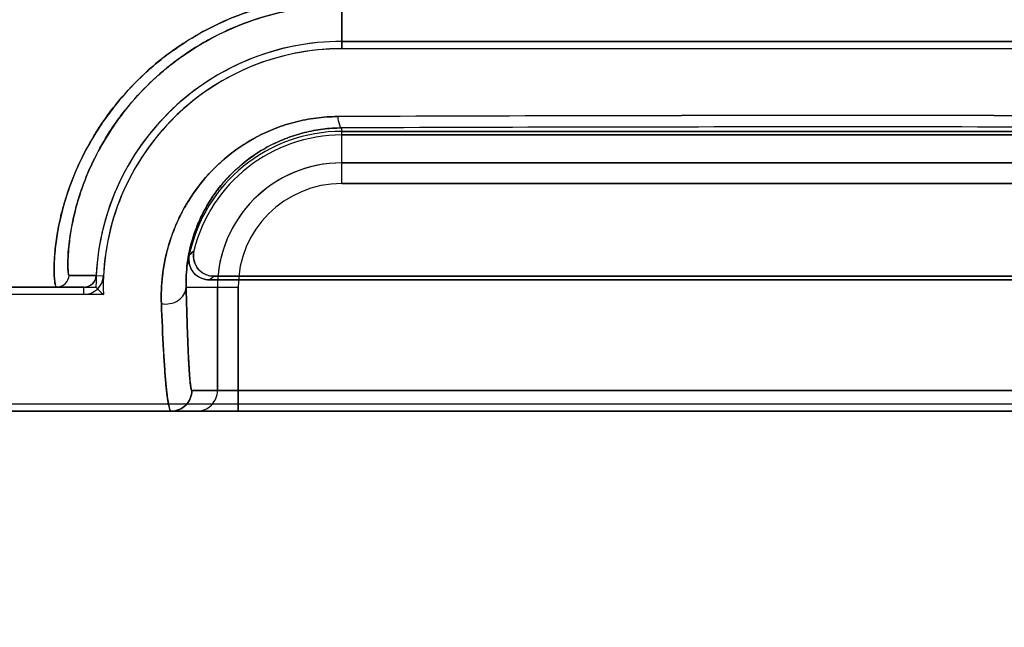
# Model space of a CAD drawing. Header units: millimetres. Extents: x 0 to 297, y 0 to 210.
# Tile 146 of 256: x 58.389 to 58.556, y 157.034 to 157.137. Entities that reach past the tile are written whole.
import ezdxf

# ---------------------------------------------------------------- set-up
doc = ezdxf.new("R2010")
doc.units = ezdxf.units.MM
doc.header["$LTSCALE"] = 16.335
doc.layers.get('0').update_dxf_attribs({"linetype": 'CONTINUOUS'})
for name, color, linetype in [('AXES_REF', 7, 'CONTINUOUS'), ('INTFCLR_1', 7, 'CONTINUOUS'), ('INTFCLR_72935', 7, 'CONTINUOUS')]:
    doc.layers.add(name, color=color, linetype=linetype)

msp = doc.modelspace()

# ---------------------------------------------------------------- linework, layer by layer
at = {"color": 7, "linetype": 'Continuous'}
for radius in [6.787079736, 6.7865, 6.743039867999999]:
    msp.add_circle((57.4637311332, 154.7114782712), radius, dxfattribs=at)
for radius, start, end in [(6.72, 278.2771290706, 261.7228709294), (6.874, 143.2753922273, 36.7246077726)]:
    msp.add_arc((57.4637311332, 154.7114782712), radius, start, end, dxfattribs=at)
at = {"layer": 'AXES_REF', "color": 9, "linetype": 'Continuous'}
for radius in [6.191158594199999, 4.150003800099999]:
    msp.add_circle((57.4637311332, 154.7114782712), radius, dxfattribs=at)
at = {"layer": 'INTFCLR_1', "color": 9, "linetype": 'Continuous'}
for p, q in [((58.4439268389, 157.1318706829), (58.4439268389, 157.1392146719)), ((58.4439268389, 157.1090288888), (58.4439268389, 157.1184490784)), ((58.4439268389, 157.1125283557), (58.6119268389, 157.1125283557)), ((58.6119268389, 157.1090288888), (58.4439268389, 157.1090288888)), ((58.4023382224, 157.0934675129), (58.3977291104, 157.0934771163)), ((58.4023382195, 157.093467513), (58.40357108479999, 157.0934082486)), ((58.2328404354, 157.0914683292), (58.40024032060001, 157.0914683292)), ((58.40024023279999, 157.0902340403), (58.40024032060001, 157.0914683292)), ((58.417559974, 157.0914683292), (58.42636627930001, 157.0914683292)), ((58.4228668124, 157.0739683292), (58.4228668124, 157.0914683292)), ((58.42636627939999, 157.0914683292), (58.42636627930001, 157.0704683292)), ((58.6373202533, 157.0739683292), (58.4185334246, 157.0739683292)), ((58.23284103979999, 157.0704683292), (58.823012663, 157.0704683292))]:
    msp.add_line(p, q, dxfattribs=at)
at = {"layer": 'INTFCLR_1', "color": 6, "linetype": 'Continuous'}
for p, q in [((58.4439268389, 157.1331049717), (58.6119268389, 157.1331049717)), ((58.6119268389, 157.1318706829), (58.4439268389, 157.1318706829)), ((58.6119268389, 157.1178706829), (58.4439268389, 157.1178706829)), ((58.4439268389, 157.1172582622), (58.6119268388, 157.1172582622)), ((58.6335830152, 157.0933150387), (58.4222706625, 157.0933150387)), ((58.42150273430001, 157.0927026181), (58.6343509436, 157.0927026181)), ((58.4002402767, 157.0902340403), (58.2251768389, 157.0902340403)), ((58.2328404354, 157.0717026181), (58.8230132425, 157.0717026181))]:
    msp.add_line(p, q, dxfattribs=at)
for centre, radius, start, end in [((58.4439268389, 157.0914683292), 0.0416366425, 89.99999997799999, 177.2478843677), ((58.4439268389, 157.0914683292), 0.0404023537, 90.00000018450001, 177.2478827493), ((58.4439268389, 157.0914683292), 0.0264023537, 90.0000002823, 168.1110849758), ((58.4439268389, 157.0914683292), 0.025789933, 90.0000001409, 166.1647639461), ((58.40024047, 157.0935685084), 0.0033344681, 269.995919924, 357.2452328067), ((58.40024047, 157.0935685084), 0.0021001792, 269.9959235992, 357.2444281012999)]:
    msp.add_arc(centre, radius, start, end, dxfattribs=at)
at = {"layer": 'INTFCLR_1', "color": 9, "linetype": 'Continuous'}
for centre, radius, start, end in [((58.5280103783, 136.7036249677), 20.4169176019, 89.7625335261, 90.23793416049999), ((58.5279265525, 136.2185016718), 20.9001162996, 89.76972018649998, 90.23027824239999), ((58.4439268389, 157.0914683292), 0.0210600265, 90.00000002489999, 180.0000000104), ((58.4439268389, 157.0914683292), 0.0175605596, 90.00000024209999, 180.0000000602), ((58.4640278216, 157.0475769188), 0.0674071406, 132.0440530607, 132.9598189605), ((58.4579414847, 157.0477988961), 0.0578284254, 128.0856596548, 129.0588527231), ((58.4193670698, 157.0739680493), 0.0034997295, 270.0045139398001, 0.004582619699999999)]:
    msp.add_arc(centre, radius, start, end, dxfattribs=at)
for points, knots in [([(58.3956314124, 157.0914683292), (58.3955444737, 157.0914683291), (58.3954024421, 157.0918305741), (58.3953112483, 157.0923816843), (58.395215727, 157.0934326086), (58.3951935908, 157.0950517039), (58.3953100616, 157.0974159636), (58.3957033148, 157.1005406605), (58.3963210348, 157.1035108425), (58.3970500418, 157.1061480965), (58.39802369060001, 157.1091176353), (58.3996463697, 157.1130313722), (58.4015452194, 157.1165024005), (58.4030511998, 157.1188464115), (58.4041674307, 157.1204750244), (58.4063251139, 157.123333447), (58.4091533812, 157.1264236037), (58.4119267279, 157.1289180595), (58.4136378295, 157.1303081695), (58.4163450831, 157.1323579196), (58.4207554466, 157.1351292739), (58.4261018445, 157.1375070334), (58.4306377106, 157.1389543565), (58.435358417, 157.1400827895), (58.4389986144, 157.1405279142), (58.4414396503, 157.1406402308)], [0, 0, 0, 0, 0.0034869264, 0.0118307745, 0.0253688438, 0.0441600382, 0.07750976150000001, 0.1198274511, 0.1705089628, 0.1989804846, 0.2295433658, 0.2958034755, 0.3685983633, 0.3878553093, 0.4075401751, 0.4477747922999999, 0.5314248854, 0.5750130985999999, 0.5972913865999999, 0.6198277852, 0.7111936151, 0.8054544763, 0.8536491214, 0.9019916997, 1, 1, 1, 1]), ([(58.3977291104, 157.0934771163), (58.3976588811, 157.0934785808), (58.39761812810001, 157.0938485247), (58.3975445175, 157.0943138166), (58.3975288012, 157.0953091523), (58.3975676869, 157.0972617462), (58.3979129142, 157.1006465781), (58.3986559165, 157.1041661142), (58.399530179, 157.1071106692), (58.4004910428, 157.1098704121), (58.4020741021, 157.1135087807), (58.4039074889, 157.1167316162), (58.4053559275, 157.1189080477), (58.4064294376, 157.1204218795), (58.4085028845, 157.1230809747), (58.411211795, 157.125952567), (58.4138608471, 157.1282687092), (58.41549517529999, 157.129560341), (58.4180834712, 157.1314675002), (58.4222964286, 157.134045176), (58.4273910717, 157.1362535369), (58.4317122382, 157.1375986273), (58.436211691, 157.1386482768), (58.4396783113, 157.1390622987), (58.4420033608, 157.1391670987)], [0, 0, 0, 0, 0.0029920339, 0.0110782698, 0.024380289, 0.0429061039, 0.0957357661, 0.1679168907, 0.1961583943, 0.2264889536, 0.2923559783, 0.3648565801, 0.3840566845, 0.4037051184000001, 0.443891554, 0.5276121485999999, 0.5713225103, 0.5936852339, 0.6163225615, 0.7082527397, 0.8033240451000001, 0.8520017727, 0.9008650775, 1, 1, 1, 1]), ([(58.4133723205, 157.0886688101), (58.41331091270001, 157.0902484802), (58.4134420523, 157.0935424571), (58.414268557, 157.0976664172), (58.4152498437, 157.1005825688), (58.4159534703, 157.1022932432), (58.4171878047, 157.1049322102), (58.419038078, 157.1079115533), (58.4213306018, 157.11061103), (58.4228145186, 157.112107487), (58.42524730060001, 157.1143111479), (58.42802520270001, 157.1162036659), (58.431044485, 157.1177000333), (58.4331924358, 157.1186039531), (58.4360047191, 157.1195134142), (58.4389398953, 157.1200784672), (58.4413628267, 157.1203208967), (58.4426007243, 157.1203652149), (58.4432245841, 157.1203664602)], [0, 0, 0, 0, 0.0977077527, 0.2028363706, 0.2587347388, 0.2876544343, 0.317117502, 0.4387813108, 0.5027649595, 0.5357085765, 0.568963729, 0.7056218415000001, 0.7412693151, 0.7771963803, 0.8495710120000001, 0.9235103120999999, 0.9614412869, 1, 1, 1, 1]), ([(58.4432245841, 157.1203664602), (58.4432802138, 157.1198982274), (58.4433764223, 157.1193074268), (58.4437031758, 157.1184658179), (58.4439268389, 157.1184490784)], [0, 0, 0, 0, 0.6776603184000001, 1, 1, 1, 1]), ([(58.417559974, 157.0914683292), (58.4175229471, 157.0928108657), (58.41766438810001, 157.0956136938), (58.4184204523, 157.099117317), (58.41943393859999, 157.1019799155), (58.4208039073, 157.1049610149), (58.4226634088, 157.1078361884), (58.424681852, 157.1101302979), (58.4259888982, 157.1114036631), (58.4281359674, 157.1132861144), (58.4305786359, 157.1149004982), (58.4332299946, 157.1161698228), (58.43511723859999, 157.1169445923), (58.4375896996, 157.117717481), (58.4401657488, 157.1182020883), (58.4422928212, 157.1184080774), (58.4433792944, 157.1184465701), (58.4439268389, 157.1184490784)], [0, 0, 0, 0, 0.0959609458, 0.1995959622, 0.2548451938, 0.312674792, 0.4337490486, 0.4976950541, 0.530695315, 0.5640593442, 0.7016998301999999, 0.7377255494, 0.7740596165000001, 0.8473828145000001, 0.9223835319, 0.9608774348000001, 1, 1, 1, 1]), ([(58.3956314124, 157.0914683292), (58.3961530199, 157.0914683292), (58.3972373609, 157.0918909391), (58.3977064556, 157.0929559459), (58.3977291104, 157.0934771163)], [0, 0, 0, 0, 0.4999736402, 1, 1, 1, 1]), ([(58.4133723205, 157.0886688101), (58.41385000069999, 157.0885947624), (58.41487464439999, 157.0886187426), (58.4166357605, 157.0892613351), (58.4175494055, 157.0906187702), (58.417559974, 157.0914683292)], [0, 0, 0, 0, 0.2611130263, 0.5410534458, 1, 1, 1, 1]), ([(58.417559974, 157.0914683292), (58.4176220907, 157.0889301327), (58.4177207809, 157.0853870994), (58.41787350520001, 157.0814056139), (58.41795869, 157.0795735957), (58.418034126, 157.0780969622), (58.4181354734, 157.0766424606), (58.41823171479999, 157.075180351), (58.4183813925, 157.0745128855), (58.4184320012, 157.0739693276), (58.4185334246, 157.0739683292)], [0, 0, 0, 0, 0.433822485, 0.6057424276, 0.6805165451, 0.7475306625, 0.8573118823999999, 0.9353819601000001, 0.9826693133, 1, 1, 1, 1]), ([(58.4150338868, 157.0704683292), (58.4149108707, 157.0704683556), (58.4147049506, 157.0709748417), (58.4145343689, 157.0717482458), (58.41431323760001, 157.0732340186), (58.4141599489, 157.0747633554), (58.4140284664, 157.0762971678), (58.41388632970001, 157.0782030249), (58.4136318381, 157.082342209), (58.41347338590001, 157.0860283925), (58.4133723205, 157.0886688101)], [0, 0, 0, 0, 0.0200957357, 0.0681862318, 0.1464023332, 0.2559464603, 0.3227422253, 0.3972360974, 0.5683490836, 1, 1, 1, 1]), ([(58.4185334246, 157.0739683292), (58.4185334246, 157.0730754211), (58.41778694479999, 157.0712151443), (58.4159267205, 157.0704683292), (58.4150338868, 157.0704683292)], [0, 0, 0, 0, 0.5000208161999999, 1, 1, 1, 1])]:
    msp.add_open_spline(points, degree=3, knots=knots, dxfattribs=at)
at = {"layer": 'INTFCLR_1', "color": 6, "linetype": 'Continuous'}
for points, knots in [([(58.4180908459, 157.0969076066), (58.4179754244, 157.0963593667), (58.4180165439, 157.0951872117), (58.4190489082, 157.0933568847), (58.42059127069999, 157.0927026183), (58.42150273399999, 157.0927026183)], [0, 0, 0, 0, 0.2757353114, 0.5514163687, 1, 1, 1, 1]), ([(58.4222706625, 157.0933150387), (58.4216991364, 157.0933150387), (58.4205414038, 157.0936070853), (58.418950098, 157.0950412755), (58.41866255, 157.0967316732), (58.4188851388, 157.0976354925)], [0, 0, 0, 0, 0.2761842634, 0.5501881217, 1, 1, 1, 1])]:
    msp.add_open_spline(points, degree=3, knots=knots, dxfattribs=at)
at = {"layer": 'INTFCLR_72935', "color": 9, "linetype": 'Continuous'}
for p, q in [((58.4439268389, 157.1392146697), (58.4439268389, 157.1318706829)), ((58.4439268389, 157.1090288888), (58.4439268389, 157.1184490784)), ((58.6119268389, 157.1125283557), (58.4439268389, 157.1125283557)), ((58.4439268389, 157.1090288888), (58.6119268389, 157.1090288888)), ((58.3977291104, 157.0934771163), (58.4023382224, 157.0934675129)), ((58.40024032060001, 157.0914683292), (58.2328404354, 157.0914683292)), ((58.417559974, 157.0914683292), (58.42636627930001, 157.0914683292)), ((58.4228668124, 157.0914683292), (58.4228668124, 157.0739683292)), ((58.42636627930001, 157.0704683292), (58.42636627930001, 157.0914683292)), ((58.4185334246, 157.0739683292), (58.6373202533, 157.0739683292)), ((58.823012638, 157.0704683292), (58.23284101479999, 157.0704683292))]:
    msp.add_line(p, q, dxfattribs=at)
at = {"layer": 'INTFCLR_72935', "color": 6, "linetype": 'Continuous'}
for p, q in [((58.6119268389, 157.1331049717), (58.4439268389, 157.1331049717)), ((58.6119268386, 157.131870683), (58.4439268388, 157.131870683)), ((58.4439268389, 157.1178706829), (58.6119268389, 157.1178706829)), ((58.611926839, 157.1172582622), (58.4439268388, 157.1172582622)), ((58.42227066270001, 157.0933150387), (58.6335830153, 157.0933150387)), ((58.40024032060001, 157.0914683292), (58.4022901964, 157.0914683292)), ((58.6343509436, 157.0927026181), (58.42150273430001, 157.0927026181)), ((58.403543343, 157.0902340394), (58.2251768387, 157.0902340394)), ((58.2328404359, 157.0717026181), (58.82301324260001, 157.0717026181))]:
    msp.add_line(p, q, dxfattribs=at)
for centre, radius, start, end in [((58.4439268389, 157.0914683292), 0.0416366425, 89.9999999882, 180), ((58.4439268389, 157.0914683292), 0.0404023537, 90.00000018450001, 181.7506554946), ((58.4439268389, 157.0914683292), 0.0264023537, 90.0000002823, 168.1110849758), ((58.4439268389, 157.0914683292), 0.025789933, 90.0000002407, 166.1647639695), ((58.4837085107, 157.1728773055), 0.1151362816, 224.9967141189, 225.872028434)]:
    msp.add_arc(centre, radius, start, end, dxfattribs=at)
at = {"layer": 'INTFCLR_72935', "color": 9, "linetype": 'Continuous'}
for centre, radius, start, end in [((58.5279271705, 136.6858168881), 20.4347265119, 89.76250644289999, 90.237495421), ((58.5279271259, 136.2189209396), 20.8996970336, 89.76971713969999, 90.23028443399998), ((58.4439268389, 157.0914683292), 0.0210600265, 89.9999999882, 180), ((58.4439268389, 157.0914683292), 0.0175605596, 90.00000024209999, 180.0000000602), ((58.46402769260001, 157.0475770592), 0.06740695, 132.0440515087, 132.959819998), ((58.4579414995, 157.047798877), 0.0578284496, 128.0856596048, 129.0588522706), ((58.4193670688, 157.07396805), 0.0034997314, 270.0045295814, 0.0045712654)]:
    msp.add_arc(centre, radius, start, end, dxfattribs=at)
for points, knots in [([(58.4415494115, 157.1406451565), (58.4403063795, 157.1405906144), (58.4384471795, 157.1404376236), (58.4359917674, 157.1400919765), (58.4324100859, 157.1394474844), (58.4272218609, 157.1380032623), (58.42233298, 157.1358316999), (58.4192711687, 157.1341254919), (58.4173053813, 157.1329380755), (58.41407754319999, 157.1307473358), (58.4099237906, 157.127261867), (58.40668548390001, 157.1237290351), (58.4047812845, 157.1212882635), (58.4036134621, 157.1196909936), (58.40179377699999, 157.1169544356), (58.39965764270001, 157.1130531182), (58.398029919, 157.1091372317), (58.3970552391, 157.1061623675), (58.3963239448, 157.1035238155), (58.395707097, 157.1005580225), (58.3953348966, 157.0976218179), (58.3952062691, 157.0953620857), (58.3951990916, 157.0937835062), (58.3952893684, 157.0925375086), (58.3953871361, 157.0919021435), (58.3955327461, 157.0914683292), (58.3956314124, 157.0914683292)], [0, 0, 0, 0, 0.0498301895, 0.0746148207, 0.09928735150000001, 0.1955557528, 0.2894286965, 0.3127158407, 0.3359168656, 0.3813845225, 0.46883382, 0.5523957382, 0.5727449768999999, 0.5928031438, 0.631626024, 0.7042901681, 0.770539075, 0.801143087, 0.8296171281, 0.8801686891, 0.922257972, 0.9481821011, 0.9704293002, 0.9863316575, 0.9960485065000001, 1, 1, 1, 1]), ([(58.4421079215, 157.1391716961), (58.4409238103, 157.1391209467), (58.4391527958, 157.1389782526), (58.4368132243, 157.138656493), (58.4334019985, 157.1380571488), (58.4284612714, 157.1367160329), (58.4237968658, 157.1346958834), (58.4208726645, 157.133109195), (58.41899777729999, 157.1320051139), (58.4159194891, 157.1299707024), (58.411952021, 157.1267340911), (58.4088473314, 157.1234477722), (58.4070183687, 157.1211772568), (58.4058965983, 157.1196937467), (58.40414798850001, 157.1171525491), (58.4020843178, 157.1135292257), (58.4004980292, 157.1098885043), (58.3995344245, 157.1071239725), (58.39880607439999, 157.104673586), (58.3981730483, 157.1019191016), (58.397764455, 157.0991935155), (58.3975788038, 157.0970907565), (58.3975303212, 157.0956361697), (58.39753071, 157.0944569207), (58.39761634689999, 157.0939171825), (58.3976482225, 157.0934787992), (58.3977291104, 157.0934771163)], [0, 0, 0, 0, 0.05040574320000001, 0.0754712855, 0.1004187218, 0.1976851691, 0.2923598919, 0.3158116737, 0.3391623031, 0.3848763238, 0.4726254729, 0.5562534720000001, 0.5765842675, 0.5966112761, 0.6353401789, 0.7077058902, 0.773558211, 0.8039280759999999, 0.8321718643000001, 0.8822585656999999, 0.9239026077, 0.949521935, 0.9714736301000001, 0.9871107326, 0.9965591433, 1, 1, 1, 1]), ([(58.4432238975, 157.120367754), (58.44199788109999, 157.1203626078), (58.4395742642, 157.1202010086), (58.4366069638, 157.1196303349), (58.4343217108, 157.1189711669), (58.4321236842, 157.1181919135), (58.4295164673, 157.1170002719), (58.4270931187, 157.1155372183), (58.4252941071, 157.1142335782), (58.4228148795, 157.1122213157), (58.4206322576, 157.109913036), (58.4188074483, 157.1074063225), (58.4177249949, 157.1057540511), (58.4161166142, 157.1028672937), (58.4147721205, 157.0994181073), (58.4139258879, 157.0959619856), (58.41340832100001, 157.0926933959), (58.4133124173, 157.0902533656), (58.413372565, 157.0886683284)], [0, 0, 0, 0, 0.0757664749, 0.1496553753, 0.1862612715, 0.2226700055, 0.2936986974, 0.3629886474, 0.3972199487, 0.4309248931, 0.5602874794, 0.5916962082, 0.6225236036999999, 0.6822981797, 0.795663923, 0.8498681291, 0.9019767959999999, 1, 1, 1, 1]), ([(58.4432238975, 157.120367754), (58.4432795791, 157.1198990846), (58.4433762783, 157.1193080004), (58.4437031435, 157.1184658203), (58.4439268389, 157.1184490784)], [0, 0, 0, 0, 0.6778322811, 1, 1, 1, 1]), ([(58.4439268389, 157.1184490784), (58.4428504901, 157.1184441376), (58.4407235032, 157.1183053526), (58.43811766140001, 157.1178178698), (58.4361095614, 157.1172550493), (58.4341792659, 157.1165905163), (58.4318891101, 157.1155750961), (58.42975644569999, 157.1143273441), (58.42817216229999, 157.1132154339), (58.4259943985, 157.1115044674), (58.42376712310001, 157.1092310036), (58.4217171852, 157.1063740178), (58.4200738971, 157.1035423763), (58.4188732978, 157.1006078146), (58.4181065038, 157.0976655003), (58.4176282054, 157.0948894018), (58.4175228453, 157.092815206), (58.417559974, 157.0914683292)], [0, 0, 0, 0, 0.0768969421, 0.1518459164, 0.1889419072, 0.2258112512, 0.2976209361, 0.3675055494, 0.4019576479, 0.4358304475, 0.5653281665, 0.6273345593, 0.6867343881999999, 0.7989260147, 0.8524105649, 0.9037403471, 1, 1, 1, 1]), ([(58.3956314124, 157.0914683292), (58.3961530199, 157.0914683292), (58.3972373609, 157.0918909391), (58.3977064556, 157.0929559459), (58.3977291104, 157.0934771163)], [0, 0, 0, 0, 0.4999736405, 1, 1, 1, 1]), ([(58.413372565, 157.0886683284), (58.4138502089, 157.0885942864), (58.4148748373, 157.0886185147), (58.41663569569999, 157.0892614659), (58.4175494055, 157.0906187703), (58.417559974, 157.0914683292)], [0, 0, 0, 0, 0.261099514, 0.5410422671, 1, 1, 1, 1]), ([(58.4185334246, 157.0739683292), (58.4184723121, 157.0739688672), (58.4184026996, 157.0742616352), (58.4183168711, 157.0746589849), (58.41822799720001, 157.0754762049), (58.4181497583, 157.076380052), (58.4180798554, 157.0773933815), (58.4179921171, 157.0788653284), (58.41788783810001, 157.0810407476), (58.4177200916, 157.0854002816), (58.4176219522, 157.0889349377), (58.417559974, 157.0914683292)], [0, 0, 0, 0, 0.0104404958, 0.0374340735, 0.08179416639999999, 0.1438139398, 0.1951920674, 0.254608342, 0.395985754, 0.5670808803, 1, 1, 1, 1]), ([(58.413372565, 157.0886683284), (58.4134725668, 157.0860330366), (58.4136315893, 157.0823541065), (58.41391037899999, 157.0778245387), (58.4140850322, 157.0755551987), (58.414235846, 157.0740366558), (58.4143824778, 157.0726707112), (58.41459227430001, 157.0717294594), (58.4147899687, 157.0704683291), (58.4150339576, 157.0704683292)], [0, 0, 0, 0, 0.4311245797, 0.6016179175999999, 0.7425822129, 0.8018846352, 0.8532190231, 0.9601129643, 1, 1, 1, 1]), ([(58.4150339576, 157.0704683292), (58.4159267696, 157.0704683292), (58.4177869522, 157.0712151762), (58.4185334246, 157.0730754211), (58.4185334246, 157.0739683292)], [0, 0, 0, 0, 0.4999730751, 1, 1, 1, 1])]:
    msp.add_open_spline(points, degree=3, knots=knots, dxfattribs=at)
at = {"layer": 'INTFCLR_72935', "color": 6, "linetype": 'Continuous'}
for points, knots in [([(58.42150273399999, 157.0927026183), (58.4209424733, 157.0927026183), (58.4198039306, 157.0929843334), (58.4182255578, 157.0943716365), (58.417903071, 157.0960156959), (58.4180908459, 157.0969076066)], [0, 0, 0, 0, 0.2757365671, 0.5514167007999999, 1, 1, 1, 1]), ([(58.4188851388, 157.0976354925), (58.4187484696, 157.0970805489), (58.4187551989, 157.0958865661), (58.4197672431, 157.0939984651), (58.4213398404, 157.0933150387), (58.42227066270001, 157.0933150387)], [0, 0, 0, 0, 0.2761837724, 0.5501894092, 1, 1, 1, 1])]:
    msp.add_open_spline(points, degree=3, knots=knots, dxfattribs=at)
for points in [[(58.4023382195, 157.093467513), (58.4023132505, 157.0929480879), (58.4020661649, 157.0924074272), (58.401689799, 157.0920485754)], [(58.401689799, 157.0920485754), (58.4013583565, 157.0917325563), (58.40089804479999, 157.0914778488), (58.40044009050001, 157.0914778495)]]:
    msp.add_open_spline(points, degree=3, dxfattribs=at)

doc.saveas('drawing.dxf')
